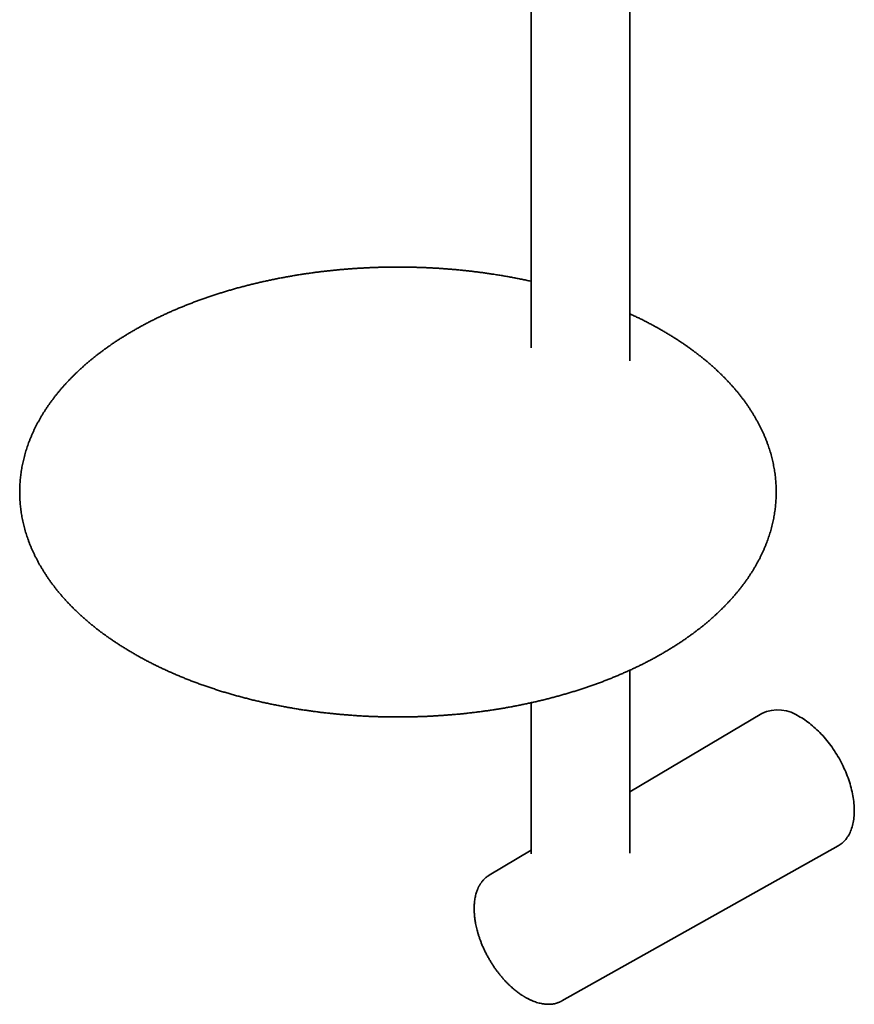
# Model space of a CAD drawing. Header units: millimetres. Extents: x 8 to 890, y 12 to 1884.
# Tile 3 of 26: x 628 to 789, y 286 to 476. Entities that reach past the tile are written whole.
import ezdxf

# ---------------------------------------------------------------- set-up
doc = ezdxf.new("R2010")
doc.units = ezdxf.units.MM

msp = doc.modelspace()

# ---------------------------------------------------------------- linework, layer by layer
at = {"color": 7, "linetype": 'Continuous', "lineweight": 35}
for p, q in [((726.22, 567.48), (726.22, 413.11)), ((745.22, 410.6), (745.22, 556.39)), ((745.22, 315.58), (745.22, 350.89)), ((726.22, 344.64), (726.22, 315.46)), ((770.72, 342.58), (745.22, 327.44)), ((726.22, 316.17), (718.12, 311.37)), ((732.14, 287.09), (785.47, 317.03))]:
    msp.add_line(p, q, dxfattribs=at)
at = {"color": 7, "linetype": 'Continuous', "lineweight": 35, "flags": 128}
for points in [[(785.47, 317.03), (785.62, 317.12), (785.83, 317.25), (786.03, 317.39), (786.22, 317.55), (786.4, 317.71), (786.58, 317.88), (786.75, 318.06), (786.92, 318.25), (787.07, 318.46), (787.22, 318.67), (787.37, 318.89), (787.5, 319.11), (787.63, 319.35), (787.75, 319.6), (787.86, 319.85), (787.97, 320.11), (788.06, 320.38), (788.15, 320.66), (788.23, 320.95), (788.3, 321.24), (788.37, 321.54), (788.42, 321.84), (788.47, 322.16), (788.51, 322.48), (788.53, 322.8), (788.56, 323.13), (788.57, 323.47), (788.57, 323.81), (788.57, 324.16), (788.56, 324.51), (788.53, 324.86), (788.51, 325.22), (788.47, 325.59), (788.42, 325.95), (788.37, 326.32), (788.3, 326.69), (788.23, 327.07), (788.15, 327.45), (788.06, 327.83), (787.97, 328.21), (787.86, 328.59), (787.75, 328.97), (787.63, 329.36), (787.5, 329.74), (787.37, 330.13), (787.22, 330.51), (787.07, 330.89), (786.92, 331.28), (786.75, 331.66), (786.58, 332.04), (786.4, 332.42), (786.22, 332.79), (786.03, 333.17), (785.83, 333.54), (785.62, 333.91), (785.41, 334.27), (785.2, 334.63), (784.97, 334.99), (784.75, 335.34), (784.51, 335.69), (784.27, 336.04), (784.03, 336.37), (783.78, 336.71), (783.53, 337.04), (783.27, 337.36), (783.01, 337.67), (782.75, 337.98), (782.48, 338.29), (782.2, 338.58), (781.93, 338.87), (781.65, 339.15), (781.37, 339.43), (781.08, 339.69), (780.79, 339.95), (780.51, 340.2), (780.21, 340.44), (779.92, 340.67), (779.63, 340.9), (779.33, 341.11), (779.04, 341.32), (778.74, 341.51), (778.44, 341.7), (778.14, 341.88)], [(717.86, 311.2), (718.02, 311.3), (718.12, 311.37)], [(732.14, 287.09), (732.14, 287.09), (732.12, 287.08)]]:
    msp.add_lwpolyline(points, dxfattribs=at)
at = {"color": 7, "linetype": 'Continuous', "lineweight": 35}
msp.add_arc((773.83, 335.89), 7.37, 54.231, 114.9911, dxfattribs=at)
for points, knots in [([(700.5, 428.71), (700.21, 428.71), (699.79, 428.7), (699.17, 428.7), (698.63, 428.69), (697.99, 428.68), (697.31, 428.67), (696.6, 428.65), (695.87, 428.62), (695.12, 428.59), (694.35, 428.55), (693.57, 428.51), (692.78, 428.47), (691.99, 428.41), (691.19, 428.36), (690.38, 428.29), (689.57, 428.22), (688.76, 428.15), (687.95, 428.07), (687.13, 427.98), (686.31, 427.89), (685.49, 427.79), (684.67, 427.69), (683.85, 427.58), (683.04, 427.46), (682.22, 427.34), (681.4, 427.21), (680.58, 427.08), (679.77, 426.94), (678.95, 426.79), (678.14, 426.64), (677.33, 426.49), (676.52, 426.33), (675.72, 426.16), (674.91, 425.98), (674.11, 425.8), (673.31, 425.62), (672.52, 425.43), (671.73, 425.23), (670.94, 425.03), (670.15, 424.82), (669.37, 424.61), (668.6, 424.39), (667.82, 424.16), (667.05, 423.93), (666.29, 423.7), (665.53, 423.46), (664.77, 423.21), (664.02, 422.96), (663.27, 422.7), (662.53, 422.44), (661.79, 422.17), (661.06, 421.9), (660.33, 421.62), (659.61, 421.33), (658.89, 421.04), (658.18, 420.75), (657.48, 420.45), (656.78, 420.15), (656.09, 419.84), (655.4, 419.52), (654.72, 419.2), (654.04, 418.88), (653.37, 418.55), (652.71, 418.21), (652.06, 417.87), (651.41, 417.53), (650.76, 417.18), (650.13, 416.82), (649.5, 416.47), (648.88, 416.1), (648.26, 415.74), (647.66, 415.36), (647.06, 414.99), (646.46, 414.6), (645.88, 414.22), (645.3, 413.83), (644.73, 413.43), (644.17, 413.04), (643.62, 412.63), (643.07, 412.22), (642.53, 411.81), (642, 411.4), (641.48, 410.98), (640.97, 410.56), (640.47, 410.13), (639.97, 409.7), (639.48, 409.26), (639, 408.82), (638.53, 408.38), (638.07, 407.93), (637.62, 407.49), (637.18, 407.03), (636.74, 406.58), (636.32, 406.12), (635.9, 405.65), (635.5, 405.19), (635.1, 404.72), (634.71, 404.24), (634.34, 403.77), (633.97, 403.29), (633.61, 402.81), (633.26, 402.33), (632.92, 401.84), (632.59, 401.35), (632.27, 400.86), (631.96, 400.36), (631.67, 399.87), (631.38, 399.37), (631.1, 398.87), (630.83, 398.36), (630.57, 397.86), (630.32, 397.35), (630.08, 396.84), (629.86, 396.33), (629.64, 395.81), (629.43, 395.3), (629.23, 394.78), (629.05, 394.27), (628.87, 393.75), (628.71, 393.23), (628.55, 392.7), (628.41, 392.18), (628.27, 391.66), (628.15, 391.13), (628.04, 390.6), (627.94, 390.08), (627.85, 389.55), (627.76, 389.02), (627.7, 388.49), (627.64, 387.96), (627.59, 387.43), (627.55, 386.89), (627.52, 386.36), (627.51, 385.83), (627.5, 385.3), (627.51, 384.76), (627.52, 384.23), (627.55, 383.69), (627.59, 383.16), (627.64, 382.63), (627.7, 382.09), (627.77, 381.56), (627.85, 381.02), (627.94, 380.49), (628.04, 379.96), (628.16, 379.43), (628.28, 378.89), (628.42, 378.36), (628.57, 377.83), (628.73, 377.3), (628.9, 376.77), (629.08, 376.24), (629.27, 375.71), (629.47, 375.19), (629.69, 374.66), (629.91, 374.14), (630.15, 373.61), (630.39, 373.09), (630.65, 372.57), (630.92, 372.05), (631.2, 371.53), (631.49, 371.02), (631.8, 370.51), (632.11, 370), (632.43, 369.49), (632.77, 368.98), (633.11, 368.48), (633.47, 367.97), (633.84, 367.47), (634.22, 366.98), (634.6, 366.48), (635, 365.99), (635.41, 365.5), (635.83, 365.02), (636.26, 364.54), (636.7, 364.06), (637.15, 363.58), (637.62, 363.11), (638.09, 362.64), (638.57, 362.18), (639.06, 361.72), (639.56, 361.26), (640.07, 360.81), (640.59, 360.36), (641.12, 359.91), (641.66, 359.47), (642.21, 359.03), (642.76, 358.6), (643.33, 358.17), (643.91, 357.75), (644.49, 357.33), (645.08, 356.91), (645.69, 356.5), (646.3, 356.1), (646.92, 355.7), (647.54, 355.3), (648.18, 354.91), (648.82, 354.52), (649.48, 354.14), (650.14, 353.76), (650.8, 353.39), (651.48, 353.02), (652.16, 352.66), (652.86, 352.31), (653.55, 351.95), (654.26, 351.61), (654.97, 351.27), (655.7, 350.93), (656.42, 350.6), (657.16, 350.28), (657.9, 349.96), (658.65, 349.65), (659.4, 349.34), (660.16, 349.04), (660.93, 348.74), (661.71, 348.45), (662.49, 348.17), (663.27, 347.89), (664.07, 347.62), (664.87, 347.35), (665.67, 347.09), (666.48, 346.83), (667.3, 346.58), (668.12, 346.34), (668.95, 346.1), (669.78, 345.87), (670.62, 345.65), (671.46, 345.43), (672.31, 345.21), (673.16, 345.01), (674.02, 344.81), (674.88, 344.61), (675.75, 344.43), (676.63, 344.24), (677.51, 344.07), (678.39, 343.9), (679.28, 343.74), (680.17, 343.58), (681.07, 343.43), (681.94, 343.29), (682.78, 343.17), (683.6, 343.05), (684.42, 342.94), (685.23, 342.83), (686.06, 342.73), (686.88, 342.64), (687.7, 342.55), (688.53, 342.47), (689.35, 342.39), (690.18, 342.32), (691.01, 342.25), (691.84, 342.19), (692.66, 342.13), (693.49, 342.08), (694.32, 342.04), (695.14, 342), (695.96, 341.97), (696.76, 341.94), (697.55, 341.92), (698.28, 341.9), (698.91, 341.9), (699.48, 341.89), (700, 341.89), (700.35, 341.89), (700.5, 341.89)], [0, 0, 0, 0, 0.00391, 0.00553, 0.008215, 0.01101, 0.014013, 0.017152, 0.020396, 0.023722, 0.027113, 0.030556, 0.034044, 0.037568, 0.041122, 0.044702, 0.048306, 0.051929, 0.055569, 0.059225, 0.062894, 0.066575, 0.070268, 0.07397, 0.077682, 0.081401, 0.085128, 0.088862, 0.092602, 0.096349, 0.1001, 0.103857, 0.107618, 0.111384, 0.115154, 0.118928, 0.122706, 0.126487, 0.130271, 0.134058, 0.137848, 0.141641, 0.145437, 0.149235, 0.153035, 0.156838, 0.160643, 0.16445, 0.168259, 0.17207, 0.175883, 0.179698, 0.183514, 0.187333, 0.191152, 0.194973, 0.198796, 0.20262, 0.206446, 0.210273, 0.214101, 0.21793, 0.221761, 0.225592, 0.229425, 0.233259, 0.237094, 0.24093, 0.244766, 0.248604, 0.252442, 0.256281, 0.260121, 0.263962, 0.267803, 0.271645, 0.275487, 0.279329, 0.283172, 0.287015, 0.290858, 0.294702, 0.298545, 0.302388, 0.306231, 0.310074, 0.313916, 0.317758, 0.3216, 0.32544, 0.32928, 0.333119, 0.336957, 0.340794, 0.344629, 0.348463, 0.352296, 0.356127, 0.359956, 0.363783, 0.367608, 0.371431, 0.375251, 0.379069, 0.382885, 0.386698, 0.390509, 0.394317, 0.398121, 0.401923, 0.405723, 0.409519, 0.413312, 0.417102, 0.420889, 0.424674, 0.428455, 0.432234, 0.436011, 0.439784, 0.443556, 0.447325, 0.451092, 0.454857, 0.458621, 0.462383, 0.466144, 0.469904, 0.473664, 0.477424, 0.481183, 0.484944, 0.488705, 0.492467, 0.49623, 0.499996, 0.503763, 0.507533, 0.511306, 0.515083, 0.518862, 0.522646, 0.526434, 0.530226, 0.534024, 0.537826, 0.541634, 0.545447, 0.549267, 0.553092, 0.556924, 0.560763, 0.564608, 0.56846, 0.572318, 0.576184, 0.580057, 0.583936, 0.587823, 0.591716, 0.595617, 0.599524, 0.603438, 0.607359, 0.611285, 0.615219, 0.619158, 0.623104, 0.627055, 0.631011, 0.634973, 0.63894, 0.642912, 0.646889, 0.65087, 0.654855, 0.658845, 0.662838, 0.666834, 0.670834, 0.674837, 0.678843, 0.682851, 0.686862, 0.690875, 0.694891, 0.698908, 0.702927, 0.706948, 0.71097, 0.714994, 0.719019, 0.723045, 0.727072, 0.7311, 0.735128, 0.739158, 0.743188, 0.747219, 0.751251, 0.755283, 0.759315, 0.763348, 0.767381, 0.771415, 0.775449, 0.779484, 0.783519, 0.787555, 0.791591, 0.795627, 0.799664, 0.803702, 0.80774, 0.811779, 0.815819, 0.819859, 0.823901, 0.827943, 0.831987, 0.836031, 0.840077, 0.844124, 0.848173, 0.852224, 0.856276, 0.860331, 0.864388, 0.868447, 0.872509, 0.876574, 0.880643, 0.884715, 0.88879, 0.892871, 0.896956, 0.901046, 0.905143, 0.909246, 0.913356, 0.917474, 0.921171, 0.924867, 0.928562, 0.932256, 0.935949, 0.93964, 0.94333, 0.947017, 0.950703, 0.954386, 0.958065, 0.96174, 0.96541, 0.969073, 0.972725, 0.976362, 0.979976, 0.98355, 0.987047, 0.990362, 0.993184, 0.995395, 0.997963, 1, 1, 1, 1]), ([(726.22, 425.95), (726.18, 425.96), (725.86, 426.03), (725.25, 426.17), (724.38, 426.35), (723.5, 426.52), (722.62, 426.69), (721.73, 426.85), (720.84, 427.01), (719.94, 427.16), (719.07, 427.3), (718.22, 427.42), (717.41, 427.54), (716.59, 427.65), (715.77, 427.76), (714.95, 427.86), (714.13, 427.95), (713.3, 428.04), (712.48, 428.13), (711.65, 428.2), (710.83, 428.28), (710, 428.34), (709.17, 428.4), (708.34, 428.46), (707.52, 428.51), (706.69, 428.55), (705.87, 428.59), (705.05, 428.62), (704.24, 428.65), (703.46, 428.67), (702.73, 428.69), (702.1, 428.7), (701.52, 428.7), (701.01, 428.71), (700.66, 428.71), (700.5, 428.71)], [0, 0, 0, 0, 0.003923, 0.0391392, 0.0743932, 0.1096889, 0.1450307, 0.1804236, 0.2158733, 0.2513863, 0.2869703, 0.31891, 0.3508441, 0.3827695, 0.4146853, 0.4465902, 0.478483, 0.5103618, 0.5422243, 0.5740674, 0.6058872, 0.6376782, 0.6694329, 0.7011404, 0.7327847, 0.7643407, 0.7957674, 0.8269919, 0.8578719, 0.8880857, 0.9167236, 0.9411113, 0.9602113, 0.9824029, 1, 1, 1, 1]), ([(700.5, 341.89), (700.8, 341.89), (701.22, 341.89), (701.84, 341.89), (702.38, 341.9), (703.02, 341.91), (703.69, 341.93), (704.4, 341.95), (705.14, 341.97), (705.89, 342), (706.66, 342.04), (707.43, 342.08), (708.22, 342.13), (709.02, 342.18), (709.82, 342.24), (710.62, 342.3), (711.43, 342.37), (712.24, 342.44), (713.06, 342.52), (713.88, 342.61), (714.69, 342.7), (715.51, 342.8), (716.33, 342.91), (717.15, 343.01), (717.97, 343.13), (718.79, 343.25), (719.61, 343.38), (720.42, 343.51), (721.24, 343.65), (722.05, 343.8), (722.87, 343.95), (723.68, 344.1), (724.48, 344.27), (725.29, 344.43), (726.09, 344.61), (726.89, 344.79), (727.69, 344.97), (728.49, 345.16), (729.28, 345.36), (730.07, 345.56), (730.85, 345.77), (731.63, 345.98), (732.41, 346.2), (733.18, 346.43), (733.95, 346.66), (734.72, 346.89), (735.48, 347.13), (736.24, 347.38), (736.99, 347.63), (737.73, 347.89), (738.48, 348.15), (739.21, 348.42), (739.95, 348.69), (740.67, 348.97), (741.39, 349.26), (742.11, 349.55), (742.82, 349.84), (743.53, 350.14), (744.23, 350.45), (744.92, 350.76), (745.61, 351.07), (746.29, 351.39), (746.96, 351.71), (747.63, 352.04), (748.29, 352.38), (748.95, 352.72), (749.6, 353.06), (750.24, 353.41), (750.88, 353.77), (751.51, 354.12), (752.13, 354.49), (752.74, 354.86), (753.35, 355.23), (753.95, 355.61), (754.54, 355.99), (755.13, 356.37), (755.7, 356.76), (756.27, 357.16), (756.83, 357.56), (757.39, 357.96), (757.93, 358.37), (758.47, 358.78), (759, 359.19), (759.52, 359.61), (760.04, 360.04), (760.54, 360.46), (761.04, 360.89), (761.52, 361.33), (762, 361.77), (762.47, 362.21), (762.93, 362.66), (763.38, 363.11), (763.83, 363.56), (764.26, 364.02), (764.69, 364.48), (765.1, 364.94), (765.51, 365.4), (765.9, 365.87), (766.29, 366.35), (766.67, 366.82), (767.04, 367.3), (767.4, 367.78), (767.74, 368.27), (768.08, 368.75), (768.41, 369.24), (768.73, 369.73), (769.04, 370.23), (769.34, 370.73), (769.63, 371.22), (769.91, 371.73), (770.18, 372.23), (770.44, 372.73), (770.68, 373.24), (770.92, 373.75), (771.15, 374.26), (771.37, 374.78), (771.58, 375.29), (771.77, 375.81), (771.96, 376.33), (772.13, 376.84), (772.3, 377.37), (772.45, 377.89), (772.6, 378.41), (772.73, 378.94), (772.85, 379.46), (772.97, 379.99), (773.07, 380.51), (773.16, 381.04), (773.24, 381.57), (773.31, 382.1), (773.37, 382.63), (773.42, 383.16), (773.46, 383.7), (773.48, 384.23), (773.5, 384.76), (773.5, 385.3), (773.5, 385.83), (773.48, 386.36), (773.46, 386.9), (773.42, 387.43), (773.37, 387.96), (773.31, 388.5), (773.24, 389.03), (773.16, 389.57), (773.06, 390.1), (772.96, 390.63), (772.85, 391.17), (772.72, 391.7), (772.58, 392.23), (772.44, 392.76), (772.28, 393.29), (772.11, 393.82), (771.93, 394.35), (771.74, 394.88), (771.53, 395.41), (771.32, 395.93), (771.09, 396.46), (770.86, 396.98), (770.61, 397.5), (770.35, 398.02), (770.08, 398.54), (769.8, 399.06), (769.51, 399.57), (769.21, 400.08), (768.9, 400.6), (768.57, 401.1), (768.24, 401.61), (767.89, 402.12), (767.54, 402.62), (767.17, 403.12), (766.79, 403.61), (766.4, 404.11), (766, 404.6), (765.59, 405.09), (765.17, 405.57), (764.74, 406.05), (764.3, 406.53), (763.85, 407.01), (763.39, 407.48), (762.92, 407.95), (762.44, 408.41), (761.95, 408.87), (761.45, 409.33), (760.94, 409.78), (760.42, 410.23), (759.89, 410.68), (759.35, 411.12), (758.8, 411.56), (758.24, 411.99), (757.68, 412.42), (757.1, 412.84), (756.52, 413.26), (755.92, 413.68), (755.32, 414.09), (754.71, 414.49), (754.09, 414.9), (753.46, 415.29), (752.83, 415.68), (752.18, 416.07), (751.53, 416.45), (750.87, 416.83), (750.2, 417.2), (749.52, 417.57), (748.84, 417.93), (748.15, 418.29), (747.45, 418.64), (746.74, 418.98), (746.03, 419.32), (745.52, 419.56), (745.25, 419.69), (745.22, 419.7)], [0, 0, 0, 0, 0.004962, 0.007017, 0.010425, 0.013971, 0.017782, 0.021764, 0.025881, 0.030101, 0.034404, 0.038774, 0.043199, 0.04767, 0.052181, 0.056724, 0.061296, 0.065894, 0.070513, 0.075152, 0.079808, 0.084479, 0.089165, 0.093863, 0.098572, 0.103292, 0.108021, 0.112759, 0.117506, 0.122259, 0.12702, 0.131787, 0.13656, 0.141338, 0.146122, 0.150911, 0.155704, 0.160502, 0.165304, 0.17011, 0.174919, 0.179732, 0.184548, 0.189368, 0.19419, 0.199016, 0.203844, 0.208675, 0.213509, 0.218345, 0.223183, 0.228023, 0.232866, 0.237711, 0.242558, 0.247407, 0.252257, 0.25711, 0.261964, 0.26682, 0.271678, 0.276537, 0.281398, 0.28626, 0.291123, 0.295988, 0.300854, 0.305722, 0.31059, 0.31546, 0.32033, 0.325202, 0.330075, 0.334948, 0.339822, 0.344697, 0.349572, 0.354448, 0.359324, 0.364201, 0.369078, 0.373954, 0.378831, 0.383708, 0.388585, 0.393461, 0.398337, 0.403212, 0.408086, 0.41296, 0.417832, 0.422703, 0.427573, 0.432442, 0.437309, 0.442174, 0.447037, 0.451898, 0.456757, 0.461613, 0.466467, 0.471318, 0.476166, 0.481011, 0.485853, 0.490691, 0.495527, 0.500358, 0.505186, 0.510011, 0.514832, 0.519649, 0.524462, 0.529272, 0.534077, 0.538879, 0.543678, 0.548473, 0.553265, 0.558053, 0.562839, 0.567622, 0.572402, 0.577179, 0.581955, 0.586729, 0.591502, 0.596273, 0.601044, 0.605815, 0.610586, 0.615357, 0.62013, 0.624903, 0.629679, 0.634457, 0.639238, 0.644022, 0.64881, 0.653601, 0.658398, 0.663199, 0.668005, 0.672818, 0.677636, 0.682461, 0.687293, 0.692132, 0.696979, 0.701833, 0.706695, 0.711566, 0.716445, 0.721333, 0.726229, 0.731135, 0.736049, 0.740972, 0.745903, 0.750844, 0.755793, 0.760751, 0.765718, 0.770693, 0.775676, 0.780667, 0.785666, 0.790672, 0.795686, 0.800706, 0.805734, 0.810768, 0.815808, 0.820854, 0.825906, 0.830963, 0.836025, 0.841092, 0.846163, 0.851238, 0.856318, 0.861401, 0.866487, 0.871577, 0.876669, 0.881764, 0.886862, 0.891962, 0.897064, 0.902168, 0.907274, 0.912381, 0.91749, 0.9226, 0.927711, 0.932823, 0.937936, 0.94305, 0.948165, 0.953281, 0.958397, 0.963514, 0.968632, 0.97375, 0.978868, 0.983987, 0.989107, 0.994227, 0.999348, 1, 1, 1, 1]), ([(717.85, 311.19), (717.85, 311.19), (717.76, 311.13), (717.59, 311), (717.37, 310.82), (717.17, 310.63), (717, 310.45), (716.85, 310.28), (716.72, 310.12), (716.61, 309.98), (716.52, 309.85), (716.45, 309.74), (716.39, 309.65), (716.35, 309.58), (716.31, 309.51), (716.27, 309.44), (716.22, 309.36), (716.17, 309.26), (716.11, 309.15), (716.04, 309.02), (715.98, 308.88), (715.9, 308.71), (715.82, 308.52), (715.74, 308.31), (715.65, 308.02), (715.55, 307.67), (715.44, 307.25), (715.36, 306.81), (715.3, 306.37), (715.25, 305.91), (715.22, 305.5), (715.21, 305.16), (715.21, 304.9), (715.21, 304.68), (715.22, 304.51), (715.22, 304.37), (715.23, 304.26), (715.23, 304.17), (715.24, 304.03), (715.25, 303.84), (715.27, 303.58), (715.3, 303.29), (715.34, 302.96), (715.39, 302.61), (715.46, 302.21), (715.54, 301.76), (715.65, 301.25), (715.79, 300.71), (715.94, 300.16), (716.12, 299.59), (716.31, 299.02), (716.53, 298.43), (716.78, 297.81), (717.06, 297.18), (717.36, 296.54), (717.68, 295.93), (718.01, 295.33), (718.35, 294.74), (718.7, 294.18), (719.06, 293.64), (719.42, 293.12), (719.8, 292.62), (720.17, 292.14), (720.55, 291.68), (720.93, 291.24), (721.32, 290.83), (721.7, 290.44), (722.08, 290.07), (722.45, 289.73), (722.79, 289.43), (723.12, 289.16), (723.42, 288.92), (723.71, 288.7), (723.98, 288.51), (724.2, 288.36), (724.38, 288.23), (724.52, 288.14), (724.65, 288.06), (724.74, 288), (724.81, 287.96), (724.86, 287.93), (724.91, 287.9), (725, 287.85), (725.12, 287.78), (725.28, 287.69), (725.47, 287.59), (725.68, 287.48), (725.89, 287.37), (726.1, 287.27), (726.34, 287.17), (726.65, 287.04), (727.04, 286.89), (727.5, 286.75), (727.96, 286.63), (728.43, 286.53), (728.77, 286.49), (729.01, 286.47), (729.14, 286.46), (729.26, 286.45), (729.38, 286.45), (729.48, 286.44), (729.56, 286.44), (729.62, 286.44), (729.67, 286.45), (729.73, 286.45), (729.81, 286.45), (729.92, 286.46), (730.06, 286.46), (730.21, 286.48), (730.37, 286.5), (730.62, 286.54), (730.92, 286.6), (731.26, 286.7), (731.52, 286.8), (731.71, 286.88), (731.83, 286.93), (731.95, 286.99), (732.04, 287.04), (732.11, 287.07), (732.14, 287.09)], [0, 0, 0, 0, 0.000515, 0.012756, 0.02407, 0.034457, 0.043917, 0.052451, 0.060059, 0.066741, 0.072497, 0.077328, 0.081233, 0.084223, 0.086839, 0.089396, 0.093285, 0.097098, 0.10146, 0.106524, 0.112289, 0.118634, 0.125654, 0.133351, 0.141552, 0.155485, 0.169374, 0.183217, 0.197015, 0.210769, 0.224453, 0.232749, 0.240018, 0.24626, 0.251476, 0.254855, 0.2576, 0.260064, 0.262788, 0.268797, 0.2758, 0.283797, 0.292565, 0.301875, 0.311726, 0.324033, 0.337092, 0.350903, 0.365467, 0.37936, 0.393875, 0.409011, 0.42477, 0.441128, 0.457499, 0.473625, 0.489504, 0.505137, 0.520525, 0.535666, 0.550563, 0.565214, 0.579619, 0.593779, 0.607694, 0.621364, 0.63479, 0.64797, 0.660871, 0.672328, 0.683129, 0.693273, 0.70276, 0.711591, 0.719765, 0.724799, 0.729548, 0.733733, 0.736917, 0.738713, 0.740104, 0.741909, 0.744206, 0.748398, 0.75362, 0.759872, 0.767154, 0.773599, 0.78068, 0.788398, 0.796588, 0.811668, 0.826955, 0.84245, 0.858152, 0.874062, 0.878554, 0.883063, 0.887588, 0.891812, 0.895353, 0.898167, 0.900321, 0.901919, 0.903704, 0.907052, 0.911172, 0.916066, 0.921734, 0.928175, 0.934946, 0.949555, 0.963393, 0.97646, 0.982346, 0.987739, 0.992477, 0.996562, 1, 1, 1, 1])]:
    msp.add_open_spline(points, degree=3, knots=knots, dxfattribs=at)

doc.saveas('drawing.dxf')
